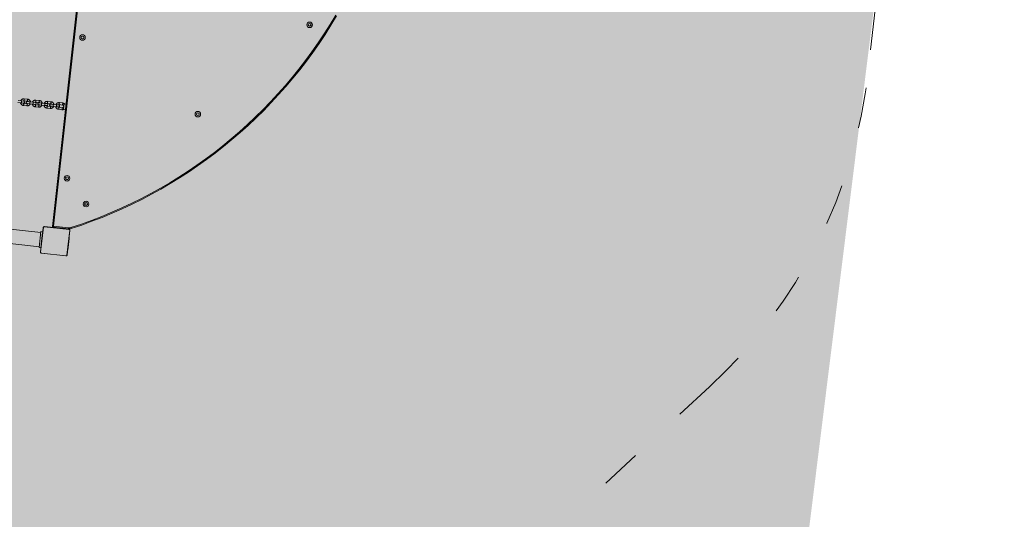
# Model space of a CAD drawing. Header units: inches. Extents: x -433 to 341, y -109 to 237.
# Tile 64 of 256: x -341 to -338.08, y 13.61 to 15.09. Entities that reach past the tile are written whole.
import ezdxf

# ---------------------------------------------------------------- set-up
doc = ezdxf.new("R2010")
doc.units = ezdxf.units.IN
doc.header["$MEASUREMENT"] = 0
doc.linetypes.add('ACAD_ISO03W100', pattern=[30, 12, -18])
for name, color, linetype, lineweight in [('1_mata', 7, 'Continuous', 5), ('1_projektowane', 7, 'Continuous', 5), ('1_trawa', 82, 'Continuous', 5), ('strefa', 7, 'ACAD_ISO03W100', 5), ('urzadzenie', 7, 'Continuous', 5)]:
    doc.layers.add(name, color=color, linetype=linetype, lineweight=lineweight)
picture_1 = doc.add_image_def('image1.jpg', size_in_pixel=(9921, 7015))

# ---------------------------------------------------------------- blocks, each defined once
blk = doc.blocks.new('dkkdkddk')
at = {"layer": 'strefa', "color": 0, "ltscale": 0.01}
blk.add_lwpolyline([(96.0749, 37.7776), (96.4974, 37.4121, -0.035535), (96.6482, 37.2617), (97.0298, 36.8228, -0.180839), (97.3977, 35.8387), (97.3977, 33.4338, -0.179902), (97.0333, 32.4538), (96.6675, 32.0299, -0.036138), (96.5145, 31.8766), (96.0779, 31.498, -0.180502), (95.0952, 31.1313), (93.4408, 31.1313, -0.18036), (92.4587, 31.4974), (92.0173, 31.8797), (91.966, 31.9313), (91.1077, 31.9313, -0.401339), (89.6092, 33.3651), (89.5731, 34.1816), (89.5805, 34.9978), (89.59, 35.1344, -0.304276), (92.3889, 38.1024), (93.409, 38.1431), (95.0936, 38.1431, -0.180187)], format="xyb", close=True, dxfattribs=at)
at = {"layer": 'urzadzenie', "linetype": 'Continuous'}
for p, q in [((95.8137, 35.7918), (95.8137, 35.8365)), ((95.8162, 35.8408), (95.8177, 35.8408)), ((95.8167, 35.8373), (95.8177, 35.8373)), ((95.8167, 35.8365), (95.8167, 35.7908)), ((95.8177, 35.8373), (95.8177, 35.8408)), ((95.8177, 35.7653), (95.8177, 35.8373)), ((95.8184, 35.8386), (95.8184, 35.7641)), ((95.895, 35.8406), (95.8205, 35.8406)), ((95.8217, 35.8413), (95.8937, 35.8413)), ((95.8405, 35.8415), (95.8405, 35.8413)), ((95.8407, 35.8415), (95.8407, 35.8413)), ((95.8418, 35.8415), (95.8418, 35.8413)), ((95.8423, 35.8415), (95.8423, 35.8413)), ((95.8433, 35.8415), (95.8439, 35.8415)), ((95.8439, 35.8415), (95.8439, 35.8413)), ((95.8439, 35.8415), (95.844, 35.8415)), ((95.844, 35.8415), (95.844, 35.8413)), ((95.844, 35.8415), (95.8442, 35.8415)), ((95.8456, 35.8415), (95.8456, 35.8413)), ((95.8464, 35.8415), (95.8464, 35.8413)), ((95.8493, 35.8415), (95.8493, 35.8413)), ((95.8537, 35.8415), (95.8537, 35.8413)), ((95.8538, 35.8415), (95.8538, 35.8413)), ((95.8538, 35.8415), (95.8541, 35.8415)), ((95.8544, 35.8415), (95.8544, 35.8413)), ((95.8574, 35.8415), (95.8574, 35.8413)), ((95.8594, 35.8415), (95.8594, 35.8413)), ((95.8606, 35.8415), (95.8606, 35.8413)), ((95.862, 35.8415), (95.862, 35.8413)), ((95.8622, 35.8415), (95.8622, 35.8413)), ((95.8622, 35.8415), (95.8622, 35.8413)), ((95.8622, 35.8415), (95.8622, 35.8413)), ((95.8631, 35.8415), (95.8631, 35.8413)), ((95.8647, 35.8415), (95.8647, 35.8413)), ((95.8647, 35.8415), (95.8647, 35.8413)), ((95.8647, 35.8415), (95.8647, 35.8415)), ((95.8663, 35.8415), (95.8663, 35.8413)), ((95.8665, 35.8415), (95.8669, 35.8415)), ((95.8669, 35.8415), (95.8669, 35.8413)), ((95.8671, 35.8416), (95.8671, 35.8413)), ((95.8673, 35.8415), (95.8673, 35.8413)), ((95.8684, 35.8415), (95.8684, 35.8413)), ((95.8685, 35.8415), (95.8689, 35.8415)), ((95.8699, 35.8415), (95.8699, 35.8413)), ((95.8699, 35.8415), (95.871, 35.8415)), ((95.871, 35.8415), (95.871, 35.8413)), ((95.871, 35.8415), (95.872, 35.8415)), ((95.872, 35.8415), (95.872, 35.8413)), ((95.8735, 35.8415), (95.8735, 35.8413)), ((95.8748, 35.8415), (95.8748, 35.8413)), ((95.875, 35.8413), (95.875, 35.8416)), ((95.897, 35.7641), (95.897, 35.8386)), ((95.8977, 35.8373), (95.8977, 35.7653)), ((95.8167, 35.8268), (95.8177, 35.8268)), ((95.8167, 35.8218), (95.8177, 35.8218)), ((95.8147, 35.7888), (95.1017, 35.7888)), ((95.1027, 35.7918), (95.8137, 35.7918)), ((95.4477, 35.7786), (95.4477, 35.7686)), ((95.4497, 35.7888), (95.4497, 35.7845)), ((95.4501, 35.7834), (95.4653, 35.7834)), ((95.4639, 35.7824), (95.4515, 35.7824)), ((95.4537, 35.7686), (95.4537, 35.7786)), ((95.4617, 35.7786), (95.4617, 35.7686)), ((95.4657, 35.7846), (95.4657, 35.7888)), ((95.4677, 35.7686), (95.4677, 35.7786)), ((95.8167, 35.7953), (95.8177, 35.7953)), ((95.8167, 35.7918), (95.8177, 35.7918)), ((95.4477, 35.7437), (95.4477, 35.7337)), ((95.4537, 35.7337), (95.4537, 35.7437)), ((95.4546, 35.7676), (95.4546, 35.7676)), ((95.4546, 35.7676), (95.4547, 35.7668)), ((95.4546, 35.7676), (95.4547, 35.7668)), ((95.4546, 35.7437), (95.4546, 35.7437)), ((95.4547, 35.7676), (95.4547, 35.7612)), ((95.4547, 35.7612), (95.4547, 35.7512)), ((95.4547, 35.7512), (95.4547, 35.7437)), ((95.4607, 35.7612), (95.4607, 35.7676)), ((95.4607, 35.7668), (95.4608, 35.7676)), ((95.4607, 35.7512), (95.4607, 35.7612)), ((95.4607, 35.7437), (95.4607, 35.7512)), ((95.4608, 35.7676), (95.4608, 35.7676)), ((95.4608, 35.7437), (95.4608, 35.7437)), ((95.4617, 35.7437), (95.4617, 35.7337)), ((95.4677, 35.7337), (95.4677, 35.7437)), ((95.8205, 35.762), (95.895, 35.762)), ((95.8937, 35.7613), (95.8217, 35.7613)), ((95.8337, 35.7613), (95.8337, 35.7563)), ((95.8337, 35.7613), (95.8404, 35.7613)), ((95.8337, 35.7563), (95.8817, 35.7563)), ((95.8365, 35.7563), (95.8365, 33.5163)), ((95.8404, 35.7613), (95.8404, 35.7611)), ((95.8407, 35.7611), (95.8407, 35.7613)), ((95.8419, 35.7611), (95.8419, 35.7613)), ((95.8435, 35.7611), (95.8435, 35.7613)), ((95.8445, 35.7611), (95.8435, 35.7611)), ((95.8445, 35.7611), (95.8445, 35.7613)), ((95.8455, 35.7611), (95.8445, 35.7611)), ((95.8455, 35.7611), (95.8455, 35.7613)), ((95.8469, 35.7611), (95.8466, 35.7611)), ((95.847, 35.7611), (95.847, 35.7613)), ((95.8482, 35.7611), (95.8482, 35.7613)), ((95.8484, 35.7611), (95.8484, 35.7613)), ((95.8486, 35.7611), (95.8486, 35.7613)), ((95.8489, 35.7611), (95.8486, 35.7611)), ((95.8491, 35.7611), (95.8491, 35.7613)), ((95.8507, 35.7611), (95.8507, 35.7613)), ((95.8507, 35.7611), (95.8507, 35.7613)), ((95.8507, 35.7611), (95.8507, 35.7611)), ((95.8523, 35.7613), (95.8532, 35.7613)), ((95.8524, 35.7611), (95.8524, 35.7613)), ((95.8532, 35.7611), (95.8532, 35.7613)), ((95.8532, 35.7611), (95.8532, 35.7613)), ((95.8532, 35.7611), (95.8532, 35.7613)), ((95.8534, 35.7611), (95.8534, 35.7613)), ((95.8549, 35.7611), (95.8549, 35.7613)), ((95.8561, 35.7611), (95.8561, 35.7613)), ((95.8575, 35.7613), (95.8579, 35.7613)), ((95.858, 35.7611), (95.858, 35.7613)), ((95.861, 35.7611), (95.861, 35.7613)), ((95.8616, 35.7611), (95.8614, 35.7611)), ((95.8616, 35.7611), (95.8616, 35.7613)), ((95.8618, 35.7611), (95.8618, 35.7613)), ((95.8661, 35.7611), (95.8661, 35.7613)), ((95.8691, 35.7611), (95.8691, 35.7613)), ((95.8699, 35.7611), (95.8699, 35.7613)), ((95.8715, 35.7611), (95.8712, 35.7611)), ((95.8715, 35.7611), (95.8715, 35.7613)), ((95.8715, 35.7611), (95.8715, 35.7613)), ((95.8715, 35.7611), (95.8715, 35.7611)), ((95.8721, 35.7611), (95.8715, 35.7611)), ((95.8731, 35.7611), (95.8731, 35.7613)), ((95.8736, 35.7611), (95.8736, 35.7613)), ((95.8748, 35.7611), (95.8748, 35.7613)), ((95.875, 35.7613), (95.8817, 35.7613)), ((95.875, 35.7611), (95.875, 35.7613)), ((95.8789, 33.5163), (95.8789, 35.7563)), ((95.8817, 35.7613), (95.8817, 35.7563)), ((95.4546, 35.7327), (95.4546, 35.7327)), ((95.4546, 35.7327), (95.4547, 35.7319)), ((95.4546, 35.7327), (95.4547, 35.7319)), ((95.4547, 35.7327), (95.4547, 35.7263)), ((95.4547, 35.7263), (95.4547, 35.7163)), ((95.4547, 35.7163), (95.4547, 35.7088)), ((95.4607, 35.7263), (95.4607, 35.7327)), ((95.4607, 35.7319), (95.4608, 35.7327)), ((95.4607, 35.7163), (95.4607, 35.7263)), ((95.4607, 35.7088), (95.4607, 35.7163)), ((95.4608, 35.7327), (95.4608, 35.7327)), ((95.4477, 35.7088), (95.4477, 35.6988)), ((95.4537, 35.6988), (95.4537, 35.7088)), ((95.4546, 35.7088), (95.4546, 35.7088)), ((95.4546, 35.6978), (95.4546, 35.6978)), ((95.4546, 35.6978), (95.4547, 35.6971)), ((95.4546, 35.6978), (95.4547, 35.697)), ((95.4547, 35.6978), (95.4547, 35.6914)), ((95.4547, 35.6914), (95.4547, 35.6814)), ((95.4607, 35.6914), (95.4607, 35.6978)), ((95.4607, 35.697), (95.4608, 35.6978)), ((95.4607, 35.6814), (95.4607, 35.6914)), ((95.4608, 35.7088), (95.4608, 35.7088)), ((95.4608, 35.6978), (95.4608, 35.6978)), ((95.4617, 35.7088), (95.4617, 35.6988)), ((95.4677, 35.6988), (95.4677, 35.7088)), ((95.4477, 35.6739), (95.4477, 35.6639)), ((95.4537, 35.6639), (95.4537, 35.6739)), ((95.4546, 35.6739), (95.4546, 35.6739)), ((95.4546, 35.6629), (95.4546, 35.6629)), ((95.4546, 35.6629), (95.4547, 35.6622)), ((95.4546, 35.6629), (95.4547, 35.6621)), ((95.4547, 35.6814), (95.4547, 35.6739)), ((95.4547, 35.6629), (95.4547, 35.6565)), ((95.4547, 35.6565), (95.4547, 35.6465)), ((95.4607, 35.6739), (95.4607, 35.6814)), ((95.4607, 35.6565), (95.4607, 35.6629)), ((95.4607, 35.6621), (95.4608, 35.6629)), ((95.4607, 35.6465), (95.4607, 35.6565)), ((95.4608, 35.6739), (95.4608, 35.6739)), ((95.4608, 35.6629), (95.4608, 35.6629)), ((95.4617, 35.6739), (95.4617, 35.6639)), ((95.4677, 35.6639), (95.4677, 35.6739))]:
    blk.add_line(p, q, dxfattribs=at)
at = {"layer": 'urzadzenie', "linetype": 'Continuous', "flags": 128}
for points in [[(95.8122, 35.8434), (95.8128, 35.8436), (95.8133, 35.8438), (95.8138, 35.844), (95.8142, 35.8442), (95.8145, 35.8444), (95.8148, 35.8445), (95.8149, 35.8446), (95.815, 35.8446)], [(95.4537, 35.7786), (95.4537, 35.7786), (95.4533, 35.7787), (95.4527, 35.7787), (95.4517, 35.7788), (95.4507, 35.7788), (95.4497, 35.7788), (95.4488, 35.7787), (95.4481, 35.7787), (95.4478, 35.7786), (95.4477, 35.7786)], [(95.4617, 35.7786), (95.4618, 35.7786), (95.4621, 35.7787), (95.4628, 35.7787), (95.4637, 35.7788), (95.4647, 35.7788), (95.4657, 35.7788), (95.4667, 35.7787), (95.4673, 35.7787), (95.4677, 35.7786), (95.4677, 35.7786)], [(95.8137, 35.7918), (95.8139, 35.7912), (95.8141, 35.7906), (95.8143, 35.7901), (95.8144, 35.7897), (95.8146, 35.7893), (95.8146, 35.789), (95.8147, 35.7888), (95.8147, 35.7888)], [(95.8137, 35.7918), (95.8143, 35.7916), (95.8149, 35.7914), (95.8154, 35.7912), (95.8158, 35.7911), (95.8162, 35.791), (95.8165, 35.7909), (95.8167, 35.7908), (95.8167, 35.7908)], [(95.4537, 35.7686), (95.4537, 35.7686), (95.4533, 35.7687), (95.4527, 35.7688), (95.4517, 35.7688), (95.4507, 35.7688), (95.4497, 35.7688), (95.4488, 35.7688), (95.4481, 35.7687), (95.4478, 35.7686), (95.4477, 35.7686)], [(95.4537, 35.7437), (95.4537, 35.7437), (95.4533, 35.7438), (95.4527, 35.7439), (95.4517, 35.7439), (95.4507, 35.7439), (95.4497, 35.7439), (95.4488, 35.7439), (95.4481, 35.7438), (95.4478, 35.7437), (95.4477, 35.7437)], [(95.4547, 35.7612), (95.4549, 35.7613), (95.4554, 35.7613), (95.4562, 35.7614), (95.4572, 35.7614), (95.4582, 35.7614), (95.4592, 35.7614), (95.46, 35.7613), (95.4605, 35.7613), (95.4607, 35.7612), (95.4607, 35.7612)], [(95.4547, 35.7512), (95.4549, 35.7513), (95.4554, 35.7514), (95.4562, 35.7514), (95.4572, 35.7514), (95.4582, 35.7514), (95.4592, 35.7514), (95.46, 35.7514), (95.4605, 35.7513), (95.4607, 35.7512), (95.4607, 35.7512)], [(95.4617, 35.7686), (95.4618, 35.7686), (95.4621, 35.7687), (95.4628, 35.7688), (95.4637, 35.7688), (95.4647, 35.7688), (95.4657, 35.7688), (95.4667, 35.7688), (95.4673, 35.7687), (95.4677, 35.7686), (95.4677, 35.7686)], [(95.4617, 35.7437), (95.4618, 35.7437), (95.4621, 35.7438), (95.4628, 35.7439), (95.4637, 35.7439), (95.4647, 35.7439), (95.4657, 35.7439), (95.4667, 35.7439), (95.4673, 35.7438), (95.4677, 35.7437), (95.4677, 35.7437)], [(95.4537, 35.7337), (95.4537, 35.7337), (95.4533, 35.7338), (95.4527, 35.7339), (95.4517, 35.7339), (95.4507, 35.7339), (95.4497, 35.7339), (95.4488, 35.7339), (95.4481, 35.7338), (95.4478, 35.7337), (95.4477, 35.7337)], [(95.4547, 35.7263), (95.4549, 35.7264), (95.4554, 35.7264), (95.4562, 35.7265), (95.4572, 35.7265), (95.4582, 35.7265), (95.4592, 35.7265), (95.46, 35.7264), (95.4605, 35.7264), (95.4607, 35.7263), (95.4607, 35.7263)], [(95.4547, 35.7163), (95.4549, 35.7164), (95.4554, 35.7165), (95.4562, 35.7165), (95.4572, 35.7165), (95.4582, 35.7165), (95.4592, 35.7165), (95.46, 35.7165), (95.4605, 35.7164), (95.4607, 35.7163), (95.4607, 35.7163)], [(95.4617, 35.7337), (95.4618, 35.7337), (95.4621, 35.7338), (95.4628, 35.7339), (95.4637, 35.7339), (95.4647, 35.7339), (95.4657, 35.7339), (95.4667, 35.7339), (95.4673, 35.7338), (95.4677, 35.7337), (95.4677, 35.7337)], [(95.4537, 35.7088), (95.4537, 35.7088), (95.4533, 35.7089), (95.4527, 35.709), (95.4517, 35.709), (95.4507, 35.709), (95.4497, 35.709), (95.4488, 35.709), (95.4481, 35.7089), (95.4478, 35.7088), (95.4477, 35.7088)], [(95.4537, 35.6988), (95.4537, 35.6989), (95.4533, 35.6989), (95.4527, 35.699), (95.4517, 35.699), (95.4507, 35.6991), (95.4497, 35.699), (95.4488, 35.699), (95.4481, 35.6989), (95.4478, 35.6989), (95.4477, 35.6988)], [(95.4547, 35.6914), (95.4549, 35.6915), (95.4554, 35.6915), (95.4562, 35.6916), (95.4572, 35.6916), (95.4582, 35.6916), (95.4592, 35.6916), (95.46, 35.6915), (95.4605, 35.6915), (95.4607, 35.6914), (95.4607, 35.6914)], [(95.4617, 35.7088), (95.4618, 35.7088), (95.4621, 35.7089), (95.4628, 35.709), (95.4637, 35.709), (95.4647, 35.709), (95.4657, 35.709), (95.4667, 35.709), (95.4673, 35.7089), (95.4677, 35.7088), (95.4677, 35.7088)], [(95.4617, 35.6988), (95.4618, 35.6989), (95.4621, 35.6989), (95.4628, 35.699), (95.4637, 35.699), (95.4647, 35.6991), (95.4657, 35.699), (95.4667, 35.699), (95.4673, 35.6989), (95.4677, 35.6989), (95.4677, 35.6988)], [(95.4537, 35.6739), (95.4537, 35.6739), (95.4533, 35.674), (95.4527, 35.6741), (95.4517, 35.6741), (95.4507, 35.6741), (95.4497, 35.6741), (95.4488, 35.6741), (95.4481, 35.674), (95.4478, 35.6739), (95.4477, 35.6739)], [(95.4537, 35.6639), (95.4537, 35.664), (95.4533, 35.664), (95.4527, 35.6641), (95.4517, 35.6641), (95.4507, 35.6642), (95.4497, 35.6641), (95.4488, 35.6641), (95.4481, 35.664), (95.4478, 35.664), (95.4477, 35.6639)], [(95.4547, 35.6814), (95.4549, 35.6815), (95.4554, 35.6816), (95.4562, 35.6816), (95.4572, 35.6817), (95.4582, 35.6817), (95.4592, 35.6816), (95.46, 35.6816), (95.4605, 35.6815), (95.4607, 35.6814), (95.4607, 35.6814)], [(95.4547, 35.6565), (95.4549, 35.6566), (95.4554, 35.6566), (95.4562, 35.6567), (95.4572, 35.6567), (95.4582, 35.6567), (95.4592, 35.6567), (95.46, 35.6566), (95.4605, 35.6566), (95.4607, 35.6565), (95.4607, 35.6565)], [(95.4617, 35.6739), (95.4618, 35.6739), (95.4621, 35.674), (95.4628, 35.6741), (95.4637, 35.6741), (95.4647, 35.6741), (95.4657, 35.6741), (95.4667, 35.6741), (95.4673, 35.674), (95.4677, 35.6739), (95.4677, 35.6739)], [(95.4617, 35.6639), (95.4618, 35.664), (95.4621, 35.664), (95.4628, 35.6641), (95.4637, 35.6641), (95.4647, 35.6642), (95.4657, 35.6641), (95.4667, 35.6641), (95.4673, 35.664), (95.4677, 35.664), (95.4677, 35.6639)]]:
    blk.add_lwpolyline(points, dxfattribs=at)
at = {"layer": 'urzadzenie', "linetype": 'Continuous'}
for centre, radius in [((95.1371, 36.4812), 0.00825), ((95.1371, 36.4812), 0.00425), ((95.4368, 36.1807), 0.00825), ((95.4368, 36.1807), 0.00425), ((95.7381, 35.8802), 0.00825), ((95.7381, 35.8802), 0.00425), ((95.2482, 35.8158), 0.00825), ((95.2482, 35.8158), 0.00425), ((95.6682, 35.8158), 0.00825), ((95.6682, 35.8158), 0.00425)]:
    blk.add_circle(centre, radius, dxfattribs=at)
for centre, radius, start, end in [((94.5216, 35.2646), 1.4145, 24.1515, 65.8485), ((94.5216, 35.2646), 1.4175, 24.1515, 65.8485), ((95.1363, 36.4812), 0.0045, 291.3648, 65.7888), ((95.7373, 35.8802), 0.0045, 295.006, 67.9895), ((95.7967, 35.8364), 0.017, 0.2545, 24.1474), ((95.7967, 35.8364), 0.02, 0.2347, 24.148), ((95.8193, 35.8373), 0.00154, 123.5121, 178.3703), ((95.8218, 35.8398), 0.00154, 91.6041, 146.5004), ((95.8937, 35.8398), 0.00154, 33.4999, 88.3862), ((95.8962, 35.8373), 0.00154, 1.6297, 56.4879), ((95.2477, 35.8163), 0.0045, 252.8548, 20.783), ((95.6677, 35.8163), 0.0045, 249.954, 20.0458), ((95.6672, 35.8163), 0.0045, 273.0485, 43.4649), ((95.8147, 35.7908), 0.002, 270, 0), ((95.4577, 35.7676), 0.0031, 345.5467, 179.9063), ((95.4577, 35.7437), 0.0031, 165.5212, 14.4788), ((95.4577, 35.7437), 0.0031, 180.1151, 359.8849), ((95.4577, 35.7676), 0.003, 0, 180), ((95.8193, 35.7654), 0.00154, 181.6317, 236.486), ((95.8218, 35.7629), 0.00154, 213.4996, 268.3959), ((95.8937, 35.7629), 0.00154, 271.6138, 326.5001), ((95.8962, 35.7654), 0.00154, 303.514, 358.3683), ((95.4577, 35.7327), 0.0031, 345.5467, 179.9063), ((95.4577, 35.7327), 0.003, 0, 180), ((95.4577, 35.7088), 0.0031, 165.5212, 14.4788), ((95.4577, 35.7088), 0.0031, 180.1143, 359.8857), ((95.4577, 35.6978), 0.0031, 345.5447, 179.906), ((95.4577, 35.6978), 0.003, 0, 180), ((95.4577, 35.6739), 0.0031, 165.5222, 14.4778), ((95.4577, 35.6739), 0.0031, 180.1335, 359.8665), ((95.4577, 35.6629), 0.0031, 345.5472, 179.9079), ((95.4577, 35.6629), 0.003, 0, 180)]:
    blk.add_arc(centre, radius, start, end, dxfattribs=at)
for points, knots in [([(95.8137, 35.8365), (95.8138, 35.8365), (95.814, 35.8365), (95.8146, 35.8365), (95.8153, 35.8365), (95.8161, 35.8365), (95.8166, 35.8365), (95.8167, 35.8365), (95.8167, 35.8365)], [0, 0, 0, 0, 0.03507, 0.141352, 0.356015, 0.57069, 0.785348, 1, 1, 1, 1]), ([(95.8177, 35.8373), (95.8177, 35.8376), (95.8178, 35.8382), (95.818, 35.839), (95.8184, 35.8396), (95.8188, 35.8401), (95.8193, 35.8405), (95.8199, 35.8409), (95.8207, 35.8413), (95.8213, 35.8413), (95.8217, 35.8413)], [0, 0, 0, 0, 0.143105, 0.299548, 0.405372, 0.48966, 0.574629, 0.683136, 0.780407, 1, 1, 1, 1]), ([(95.8205, 35.8406), (95.8203, 35.8406), (95.82, 35.8406), (95.8195, 35.8404), (95.8192, 35.8402), (95.819, 35.84), (95.8188, 35.8398), (95.8186, 35.8394), (95.8184, 35.839), (95.8184, 35.8387), (95.8184, 35.8386)], [0, 0, 0, 0, 0.244997, 0.340955, 0.437643, 0.508589, 0.579552, 0.675583, 0.836528, 1, 1, 1, 1]), ([(95.8407, 35.8415), (95.8407, 35.8415), (95.8409, 35.8415), (95.8413, 35.8415), (95.8416, 35.8415), (95.8418, 35.8415)], [0, 0, 0, 0, 0.267096, 0.539895, 1, 1, 1, 1]), ([(95.8418, 35.8415), (95.842, 35.8415), (95.8423, 35.8415), (95.8426, 35.8415), (95.8431, 35.8415), (95.8432, 35.8415), (95.8433, 35.8415)], [0, 0, 0, 0, 0.218736, 0.403947, 0.577765, 1, 1, 1, 1]), ([(95.8423, 35.8415), (95.8424, 35.8415), (95.8424, 35.8415), (95.8429, 35.8415), (95.8434, 35.8415), (95.8438, 35.8415), (95.8439, 35.8415)], [0, 0, 0, 0, 0.283633, 0.558107, 0.775321, 1, 1, 1, 1]), ([(95.844, 35.8415), (95.8442, 35.8415), (95.8447, 35.8415), (95.8452, 35.8415), (95.8455, 35.8415), (95.8455, 35.8415), (95.8456, 35.8415)], [0, 0, 0, 0, 0.282204, 0.556357, 0.774136, 1, 1, 1, 1]), ([(95.8453, 35.8415), (95.8454, 35.8415), (95.8456, 35.8415), (95.8459, 35.8415), (95.8464, 35.8415), (95.8467, 35.8415), (95.8469, 35.8415)], [0, 0, 0, 0, 0.297586, 0.560178, 0.762666, 1, 1, 1, 1]), ([(95.8464, 35.8415), (95.8464, 35.8415), (95.8464, 35.8415), (95.8466, 35.8415), (95.8468, 35.8415), (95.8473, 35.8415), (95.8482, 35.8415), (95.8489, 35.8415), (95.8493, 35.8415)], [0, 0, 0, 0, 0.103877, 0.205538, 0.31087, 0.424321, 0.685103, 1, 1, 1, 1]), ([(95.8493, 35.8415), (95.85, 35.8415), (95.8513, 35.8415), (95.8527, 35.8415), (95.8535, 35.8415), (95.8536, 35.8415), (95.8537, 35.8415)], [0, 0, 0, 0, 0.295619, 0.563128, 0.773399, 1, 1, 1, 1]), ([(95.8544, 35.8415), (95.8545, 35.8415), (95.8545, 35.8415), (95.8548, 35.8415), (95.8554, 35.8415), (95.8563, 35.8415), (95.857, 35.8415), (95.8574, 35.8415)], [0, 0, 0, 0, 0.216381, 0.406588, 0.580208, 0.780799, 1, 1, 1, 1]), ([(95.8574, 35.8415), (95.8578, 35.8415), (95.8586, 35.8415), (95.8591, 35.8415), (95.8594, 35.8415)], [0, 0, 0, 0, 0.583261, 1, 1, 1, 1]), ([(95.8594, 35.8415), (95.8594, 35.8415), (95.8596, 35.8415), (95.86, 35.8415), (95.8603, 35.8415), (95.8606, 35.8415)], [0, 0, 0, 0, 0.271542, 0.546011, 1, 1, 1, 1]), ([(95.8606, 35.8415), (95.8608, 35.8415), (95.8612, 35.8415), (95.8617, 35.8415), (95.862, 35.8415), (95.862, 35.8415), (95.862, 35.8415)], [0, 0, 0, 0, 0.288451, 0.554114, 0.767434, 1, 1, 1, 1]), ([(95.8631, 35.8415), (95.8631, 35.8415), (95.8632, 35.8415), (95.8636, 35.8415), (95.8641, 35.8415), (95.8645, 35.8415), (95.8647, 35.8415)], [0, 0, 0, 0, 0.283633, 0.558107, 0.775321, 1, 1, 1, 1]), ([(95.8647, 35.8415), (95.865, 35.8415), (95.8654, 35.8415), (95.8659, 35.8415), (95.8663, 35.8415), (95.8663, 35.8415), (95.8663, 35.8415)], [0, 0, 0, 0, 0.282282, 0.556348, 0.774163, 1, 1, 1, 1]), ([(95.8673, 35.8415), (95.8674, 35.8415), (95.8675, 35.8415), (95.8679, 35.8415), (95.8682, 35.8415), (95.8684, 35.8415)], [0, 0, 0, 0, 0.267132, 0.540288, 1, 1, 1, 1]), ([(95.8684, 35.8415), (95.8686, 35.8415), (95.869, 35.8415), (95.8695, 35.8415), (95.8698, 35.8415), (95.8699, 35.8415), (95.8699, 35.8415)], [0, 0, 0, 0, 0.272124, 0.521848, 0.739679, 1, 1, 1, 1]), ([(95.872, 35.8415), (95.872, 35.8415), (95.8722, 35.8415), (95.8725, 35.8415), (95.8728, 35.8415), (95.8732, 35.8415), (95.8734, 35.8415), (95.8735, 35.8415)], [0, 0, 0, 0, 0.266948, 0.528234, 0.6687, 0.821851, 1, 1, 1, 1]), ([(95.8735, 35.8415), (95.8737, 35.8415), (95.874, 35.8415), (95.8744, 35.8415), (95.8746, 35.8415), (95.8748, 35.8415)], [0, 0, 0, 0, 0.3024612, 0.5839556, 1, 1, 1, 1]), ([(95.8937, 35.8413), (95.894, 35.8413), (95.8946, 35.8413), (95.8954, 35.841), (95.896, 35.8406), (95.8965, 35.8402), (95.8969, 35.8398), (95.8973, 35.8392), (95.8976, 35.8384), (95.8977, 35.8378), (95.8977, 35.8373)], [0, 0, 0, 0, 0.143095, 0.299541, 0.405374, 0.489651, 0.574621, 0.683131, 0.780399, 1, 1, 1, 1]), ([(95.897, 35.8386), (95.897, 35.8388), (95.897, 35.8391), (95.8968, 35.8395), (95.8966, 35.8398), (95.8964, 35.8401), (95.8961, 35.8403), (95.8958, 35.8405), (95.8954, 35.8406), (95.8951, 35.8406), (95.895, 35.8406)], [0, 0, 0, 0, 0.245017, 0.340935, 0.437617, 0.508562, 0.57955, 0.675585, 0.83653, 1, 1, 1, 1]), ([(95.4497, 35.7845), (95.4496, 35.7843), (95.449, 35.7836), (95.4484, 35.7823), (95.4479, 35.7806), (95.4477, 35.7794), (95.4477, 35.7787), (95.4477, 35.7786)], [0, 0, 0, 0, 0.124147, 0.40304, 0.681905, 0.946138, 1, 1, 1, 1]), ([(95.4537, 35.7786), (95.4537, 35.7787), (95.4537, 35.7792), (95.454, 35.7801), (95.4546, 35.7811), (95.4554, 35.7819), (95.4562, 35.7823), (95.4568, 35.7824), (95.457, 35.7824)], [0, 0, 0, 0, 0.080178, 0.282961, 0.486217, 0.689238, 0.891908, 1, 1, 1, 1]), ([(95.4585, 35.7824), (95.4588, 35.7824), (95.4594, 35.7823), (95.4603, 35.7817), (95.4611, 35.7809), (95.4616, 35.7799), (95.4617, 35.7791), (95.4617, 35.7786), (95.4617, 35.7786)], [0, 0, 0, 0, 0.153301, 0.356665, 0.560283, 0.764194, 0.958232, 1, 1, 1, 1]), ([(95.4677, 35.7786), (95.4677, 35.7789), (95.4677, 35.7799), (95.4674, 35.7814), (95.4667, 35.7831), (95.4661, 35.7841), (95.4657, 35.7846)], [0, 0, 0, 0, 0.172958, 0.449298, 0.725854, 1, 1, 1, 1]), ([(95.4477, 35.7686), (95.4477, 35.7682), (95.4478, 35.7673), (95.4481, 35.7657), (95.4487, 35.7641), (95.4497, 35.7626), (95.4509, 35.7612), (95.4523, 35.7602), (95.4536, 35.7594), (95.4544, 35.7592), (95.4547, 35.7591)], [0, 0, 0, 0, 0.087967, 0.228496, 0.369136, 0.509784, 0.65044, 0.791117, 0.931834, 1, 1, 1, 1]), ([(95.4547, 35.7532), (95.4542, 35.753), (95.4531, 35.7526), (95.4516, 35.7516), (95.4503, 35.7504), (95.4492, 35.749), (95.4484, 35.7474), (95.4479, 35.7457), (95.4477, 35.7445), (95.4477, 35.7438), (95.4477, 35.7437)], [0, 0, 0, 0, 0.13648, 0.277143, 0.417816, 0.558451, 0.699051, 0.839637, 0.972846, 1, 1, 1, 1]), ([(95.4547, 35.766), (95.4546, 35.7661), (95.4543, 35.7665), (95.4539, 35.7673), (95.4537, 35.7681), (95.4537, 35.7685), (95.4537, 35.7686)], [0, 0, 0, 0, 0.149005, 0.54365, 0.919163, 1, 1, 1, 1]), ([(95.4537, 35.7437), (95.4537, 35.7438), (95.4537, 35.7443), (95.454, 35.7452), (95.4544, 35.7459), (95.4547, 35.7462), (95.4547, 35.7463)], [0, 0, 0, 0, 0.15503, 0.547115, 0.940119, 1, 1, 1, 1]), ([(95.4548, 35.7438), (95.4548, 35.7435), (95.4547, 35.743), (95.4551, 35.7421), (95.4558, 35.7413), (95.4567, 35.7408), (95.4577, 35.7406), (95.4587, 35.7408), (95.4596, 35.7413), (95.4603, 35.742), (95.4607, 35.7429), (95.4607, 35.7435), (95.4607, 35.7438)], [0, 0, 0, 0, 0.0742461, 0.1794858, 0.2846684, 0.3898415, 0.4949894, 0.6001376, 0.7052723, 0.8104252, 0.9155755, 1, 1, 1, 1]), ([(95.4617, 35.7686), (95.4617, 35.7685), (95.4617, 35.7679), (95.4615, 35.7671), (95.4611, 35.7663), (95.4608, 35.766), (95.4607, 35.766)], [0, 0, 0, 0, 0.155022, 0.547136, 0.940093, 1, 1, 1, 1]), ([(95.4607, 35.7591), (95.4613, 35.7593), (95.4624, 35.7597), (95.4639, 35.7607), (95.4652, 35.7619), (95.4662, 35.7633), (95.4671, 35.7649), (95.4676, 35.7665), (95.4677, 35.7678), (95.4677, 35.7685), (95.4677, 35.7686)], [0, 0, 0, 0, 0.1365039, 0.2771672, 0.4178252, 0.5584599, 0.6990765, 0.8396563, 0.9728653, 1, 1, 1, 1]), ([(95.4677, 35.7437), (95.4677, 35.744), (95.4677, 35.745), (95.4674, 35.7465), (95.4667, 35.7482), (95.4658, 35.7497), (95.4646, 35.751), (95.4631, 35.7521), (95.4618, 35.7528), (95.461, 35.7531), (95.4607, 35.7532)], [0, 0, 0, 0, 0.087959, 0.228493, 0.369137, 0.509778, 0.650436, 0.791114, 0.931833, 1, 1, 1, 1]), ([(95.4607, 35.7463), (95.4608, 35.7462), (95.4612, 35.7458), (95.4615, 35.745), (95.4617, 35.7442), (95.4617, 35.7438), (95.4617, 35.7437)], [0, 0, 0, 0, 0.148951, 0.543612, 0.919157, 1, 1, 1, 1]), ([(95.8217, 35.7613), (95.8215, 35.7614), (95.8209, 35.7614), (95.8201, 35.7617), (95.8194, 35.762), (95.8189, 35.7624), (95.8185, 35.7629), (95.8182, 35.7635), (95.8178, 35.7643), (95.8178, 35.7649), (95.8177, 35.7653)], [0, 0, 0, 0, 0.14312, 0.299563, 0.405401, 0.489664, 0.574632, 0.68314, 0.780405, 1, 1, 1, 1]), ([(95.8184, 35.7641), (95.8184, 35.7639), (95.8184, 35.7636), (95.8186, 35.7631), (95.8188, 35.7629), (95.819, 35.7626), (95.8193, 35.7624), (95.8197, 35.7622), (95.8201, 35.762), (95.8203, 35.762), (95.8205, 35.762)], [0, 0, 0, 0, 0.245017, 0.340935, 0.437617, 0.508562, 0.57955, 0.675585, 0.83653, 1, 1, 1, 1]), ([(95.8419, 35.7611), (95.8418, 35.7611), (95.8415, 35.7611), (95.841, 35.7611), (95.8408, 35.7611), (95.8407, 35.7611)], [0, 0, 0, 0, 0.3024612, 0.5839556, 1, 1, 1, 1]), ([(95.8435, 35.7611), (95.8434, 35.7611), (95.8433, 35.7611), (95.843, 35.7611), (95.8426, 35.7611), (95.8423, 35.7611), (95.842, 35.7611), (95.8419, 35.7611)], [0, 0, 0, 0, 0.266945, 0.528227, 0.668606, 0.821853, 1, 1, 1, 1]), ([(95.847, 35.7611), (95.8468, 35.7611), (95.8464, 35.7611), (95.846, 35.7611), (95.8457, 35.7611), (95.8456, 35.7611), (95.8455, 35.7611)], [0, 0, 0, 0, 0.27202, 0.52184, 0.739675, 1, 1, 1, 1]), ([(95.8482, 35.7611), (95.8481, 35.7611), (95.8479, 35.7611), (95.8475, 35.7611), (95.8472, 35.7611), (95.847, 35.7611)], [0, 0, 0, 0, 0.267126, 0.540115, 1, 1, 1, 1]), ([(95.8507, 35.7611), (95.8505, 35.7611), (95.85, 35.7611), (95.8495, 35.7611), (95.8492, 35.7611), (95.8491, 35.7611), (95.8491, 35.7611)], [0, 0, 0, 0, 0.282195, 0.55634, 0.774159, 1, 1, 1, 1]), ([(95.8524, 35.7611), (95.8523, 35.7611), (95.8523, 35.7611), (95.8518, 35.7611), (95.8513, 35.7611), (95.8509, 35.7611), (95.8507, 35.7611)], [0, 0, 0, 0, 0.283633, 0.558107, 0.775321, 1, 1, 1, 1]), ([(95.8549, 35.7611), (95.8547, 35.7611), (95.8542, 35.7611), (95.8538, 35.7611), (95.8535, 35.7611), (95.8535, 35.7611), (95.8534, 35.7611)], [0, 0, 0, 0, 0.288461, 0.55405, 0.767426, 1, 1, 1, 1]), ([(95.8561, 35.7611), (95.856, 35.7611), (95.8558, 35.7611), (95.8554, 35.7611), (95.8551, 35.7611), (95.8549, 35.7611)], [0, 0, 0, 0, 0.271411, 0.546024, 1, 1, 1, 1]), ([(95.858, 35.7611), (95.8576, 35.7611), (95.8569, 35.7611), (95.8563, 35.7611), (95.8561, 35.7611)], [0, 0, 0, 0, 0.583261, 1, 1, 1, 1]), ([(95.861, 35.7611), (95.861, 35.7611), (95.8609, 35.7611), (95.8606, 35.7611), (95.86, 35.7611), (95.8591, 35.7611), (95.8584, 35.7611), (95.858, 35.7611)], [0, 0, 0, 0, 0.216378, 0.406567, 0.580213, 0.780802, 1, 1, 1, 1]), ([(95.8661, 35.7611), (95.8654, 35.7611), (95.8642, 35.7611), (95.8627, 35.7611), (95.8619, 35.7611), (95.8618, 35.7611), (95.8618, 35.7611)], [0, 0, 0, 0, 0.295619, 0.563128, 0.773399, 1, 1, 1, 1]), ([(95.8691, 35.7611), (95.8691, 35.7611), (95.869, 35.7611), (95.8689, 35.7611), (95.8686, 35.7611), (95.8681, 35.7611), (95.8673, 35.7611), (95.8665, 35.7611), (95.8661, 35.7611)], [0, 0, 0, 0, 0.103876, 0.205536, 0.310828, 0.424326, 0.685106, 1, 1, 1, 1]), ([(95.8701, 35.7611), (95.87, 35.7611), (95.8698, 35.7611), (95.8695, 35.7611), (95.869, 35.7611), (95.8687, 35.7611), (95.8685, 35.7611)], [0, 0, 0, 0, 0.297606, 0.560149, 0.76265, 1, 1, 1, 1]), ([(95.8715, 35.7611), (95.8712, 35.7611), (95.8708, 35.7611), (95.8703, 35.7611), (95.8699, 35.7611), (95.8699, 35.7611), (95.8699, 35.7611)], [0, 0, 0, 0, 0.282204, 0.556357, 0.774136, 1, 1, 1, 1]), ([(95.8731, 35.7611), (95.8731, 35.7611), (95.873, 35.7611), (95.8726, 35.7611), (95.8721, 35.7611), (95.8717, 35.7611), (95.8715, 35.7611)], [0, 0, 0, 0, 0.283633, 0.558107, 0.775321, 1, 1, 1, 1]), ([(95.8736, 35.7611), (95.8735, 35.7611), (95.8732, 35.7611), (95.8728, 35.7611), (95.8724, 35.7611), (95.8722, 35.7611), (95.8721, 35.7611)], [0, 0, 0, 0, 0.218736, 0.403947, 0.577765, 1, 1, 1, 1]), ([(95.8748, 35.7611), (95.8747, 35.7611), (95.8745, 35.7611), (95.8742, 35.7611), (95.8738, 35.7611), (95.8736, 35.7611)], [0, 0, 0, 0, 0.266961, 0.53991, 1, 1, 1, 1]), ([(95.8977, 35.7653), (95.8977, 35.7651), (95.8977, 35.7645), (95.8974, 35.7637), (95.897, 35.763), (95.8966, 35.7625), (95.8961, 35.7621), (95.8956, 35.7618), (95.8947, 35.7614), (95.8941, 35.7614), (95.8937, 35.7613)], [0, 0, 0, 0, 0.143109, 0.299556, 0.405383, 0.48966, 0.574617, 0.683127, 0.780431, 1, 1, 1, 1]), ([(95.895, 35.762), (95.8952, 35.762), (95.8955, 35.7621), (95.8959, 35.7622), (95.8962, 35.7624), (95.8965, 35.7627), (95.8967, 35.7629), (95.8969, 35.7633), (95.897, 35.7637), (95.897, 35.764), (95.897, 35.7641)], [0, 0, 0, 0, 0.244996, 0.340963, 0.437636, 0.508581, 0.579565, 0.675575, 0.836532, 1, 1, 1, 1]), ([(95.4477, 35.7337), (95.4477, 35.7333), (95.4478, 35.7324), (95.4481, 35.7308), (95.4487, 35.7292), (95.4497, 35.7277), (95.4509, 35.7264), (95.4523, 35.7253), (95.4536, 35.7245), (95.4544, 35.7243), (95.4547, 35.7242)], [0, 0, 0, 0, 0.087959, 0.228489, 0.369131, 0.509779, 0.650436, 0.791115, 0.931834, 1, 1, 1, 1]), ([(95.4547, 35.7183), (95.4542, 35.7181), (95.4531, 35.7177), (95.4516, 35.7167), (95.4503, 35.7155), (95.4492, 35.7141), (95.4484, 35.7125), (95.4479, 35.7108), (95.4477, 35.7096), (95.4477, 35.7089), (95.4477, 35.7088)], [0, 0, 0, 0, 0.13648, 0.277144, 0.417816, 0.558451, 0.69906, 0.839637, 0.972856, 1, 1, 1, 1]), ([(95.4547, 35.7311), (95.4546, 35.7312), (95.4543, 35.7316), (95.4539, 35.7324), (95.4537, 35.7332), (95.4537, 35.7336), (95.4537, 35.7337)], [0, 0, 0, 0, 0.14898, 0.543673, 0.919202, 1, 1, 1, 1]), ([(95.4617, 35.7337), (95.4617, 35.7336), (95.4617, 35.733), (95.4615, 35.7322), (95.4611, 35.7314), (95.4608, 35.7311), (95.4607, 35.7311)], [0, 0, 0, 0, 0.154989, 0.547115, 0.940117, 1, 1, 1, 1]), ([(95.4607, 35.7242), (95.4613, 35.7244), (95.4624, 35.7248), (95.4639, 35.7258), (95.4652, 35.727), (95.4662, 35.7284), (95.4671, 35.73), (95.4676, 35.7317), (95.4677, 35.7329), (95.4677, 35.7336), (95.4677, 35.7337)], [0, 0, 0, 0, 0.136501, 0.277171, 0.41783, 0.558466, 0.699084, 0.839664, 0.972874, 1, 1, 1, 1]), ([(95.4677, 35.7088), (95.4677, 35.7092), (95.4677, 35.7101), (95.4674, 35.7116), (95.4667, 35.7133), (95.4658, 35.7148), (95.4646, 35.7161), (95.4631, 35.7172), (95.4618, 35.7179), (95.461, 35.7182), (95.4607, 35.7183)], [0, 0, 0, 0, 0.087959, 0.228493, 0.369129, 0.509778, 0.650435, 0.791114, 0.931833, 1, 1, 1, 1]), ([(95.4477, 35.6988), (95.4477, 35.6984), (95.4478, 35.6975), (95.4481, 35.696), (95.4487, 35.6943), (95.4497, 35.6928), (95.4509, 35.6915), (95.4523, 35.6904), (95.4536, 35.6897), (95.4544, 35.6894), (95.4547, 35.6893)], [0, 0, 0, 0, 0.087959, 0.228488, 0.369138, 0.509778, 0.650435, 0.791113, 0.931831, 1, 1, 1, 1]), ([(95.4537, 35.7088), (95.4537, 35.7089), (95.4537, 35.7095), (95.454, 35.7103), (95.4544, 35.7111), (95.4547, 35.7113), (95.4547, 35.7114)], [0, 0, 0, 0, 0.15499, 0.547118, 0.940089, 1, 1, 1, 1]), ([(95.4547, 35.6962), (95.4546, 35.6963), (95.4543, 35.6967), (95.4539, 35.6975), (95.4537, 35.6983), (95.4537, 35.6987), (95.4537, 35.6988)], [0, 0, 0, 0, 0.14898, 0.543674, 0.919199, 1, 1, 1, 1]), ([(95.4548, 35.7089), (95.4548, 35.7087), (95.4547, 35.7081), (95.4551, 35.7072), (95.4558, 35.7064), (95.4567, 35.7059), (95.4577, 35.7058), (95.4587, 35.7059), (95.4596, 35.7064), (95.4603, 35.7072), (95.4607, 35.708), (95.4607, 35.7086), (95.4607, 35.7089)], [0, 0, 0, 0, 0.074245, 0.179485, 0.284677, 0.389843, 0.494991, 0.600139, 0.705273, 0.810426, 0.915575, 1, 1, 1, 1]), ([(95.4607, 35.7114), (95.4608, 35.7113), (95.4612, 35.7109), (95.4615, 35.7101), (95.4617, 35.7093), (95.4617, 35.7089), (95.4617, 35.7088)], [0, 0, 0, 0, 0.148983, 0.543608, 0.919156, 1, 1, 1, 1]), ([(95.4617, 35.6988), (95.4617, 35.6987), (95.4617, 35.6981), (95.4615, 35.6973), (95.4611, 35.6965), (95.4608, 35.6963), (95.4607, 35.6962)], [0, 0, 0, 0, 0.15503, 0.547115, 0.940119, 1, 1, 1, 1]), ([(95.4607, 35.6893), (95.4613, 35.6895), (95.4624, 35.6899), (95.4639, 35.6909), (95.4652, 35.6921), (95.4662, 35.6935), (95.4671, 35.6951), (95.4676, 35.6968), (95.4677, 35.698), (95.4677, 35.6987), (95.4677, 35.6988)], [0, 0, 0, 0, 0.136501, 0.277165, 0.417824, 0.558467, 0.699084, 0.839665, 0.972874, 1, 1, 1, 1]), ([(95.4547, 35.6834), (95.4542, 35.6832), (95.4531, 35.6828), (95.4516, 35.6818), (95.4503, 35.6806), (95.4492, 35.6792), (95.4484, 35.6776), (95.4479, 35.6759), (95.4477, 35.6747), (95.4477, 35.674), (95.4477, 35.6739)], [0, 0, 0, 0, 0.136481, 0.277146, 0.417819, 0.558456, 0.699057, 0.839635, 0.972846, 1, 1, 1, 1]), ([(95.4477, 35.6639), (95.4477, 35.6636), (95.4478, 35.6626), (95.4481, 35.6611), (95.4487, 35.6594), (95.4497, 35.6579), (95.4509, 35.6566), (95.4523, 35.6555), (95.4536, 35.6548), (95.4544, 35.6545), (95.4547, 35.6544)], [0, 0, 0, 0, 0.087968, 0.228488, 0.369129, 0.509777, 0.650441, 0.791119, 0.931837, 1, 1, 1, 1]), ([(95.4537, 35.6739), (95.4537, 35.674), (95.4537, 35.6746), (95.454, 35.6754), (95.4544, 35.6762), (95.4547, 35.6765), (95.4547, 35.6765)], [0, 0, 0, 0, 0.155032, 0.547129, 0.940146, 1, 1, 1, 1]), ([(95.4547, 35.6613), (95.4546, 35.6614), (95.4543, 35.6618), (95.4539, 35.6626), (95.4537, 35.6634), (95.4537, 35.6638), (95.4537, 35.6639)], [0, 0, 0, 0, 0.149005, 0.54365, 0.919163, 1, 1, 1, 1]), ([(95.4548, 35.674), (95.4548, 35.6738), (95.4547, 35.6732), (95.4551, 35.6723), (95.4558, 35.6716), (95.4567, 35.671), (95.4577, 35.6709), (95.4587, 35.671), (95.4596, 35.6715), (95.4603, 35.6723), (95.4607, 35.6731), (95.4607, 35.6738), (95.4607, 35.674)], [0, 0, 0, 0, 0.074235, 0.179477, 0.284662, 0.389843, 0.494991, 0.600142, 0.705279, 0.810434, 0.915586, 1, 1, 1, 1]), ([(95.4677, 35.6739), (95.4677, 35.6743), (95.4677, 35.6752), (95.4674, 35.6768), (95.4667, 35.6784), (95.4658, 35.6799), (95.4646, 35.6812), (95.4631, 35.6823), (95.4618, 35.683), (95.461, 35.6833), (95.4607, 35.6834)], [0, 0, 0, 0, 0.08795, 0.228494, 0.36913, 0.50978, 0.650431, 0.791111, 0.93183, 1, 1, 1, 1]), ([(95.4607, 35.6765), (95.4608, 35.6764), (95.4612, 35.676), (95.4615, 35.6752), (95.4617, 35.6744), (95.4617, 35.674), (95.4617, 35.6739)], [0, 0, 0, 0, 0.149009, 0.543622, 0.919162, 1, 1, 1, 1]), ([(95.4617, 35.6639), (95.4617, 35.6638), (95.4617, 35.6633), (95.4615, 35.6624), (95.4611, 35.6617), (95.4608, 35.6614), (95.4607, 35.6613)], [0, 0, 0, 0, 0.155023, 0.5471, 0.940091, 1, 1, 1, 1]), ([(95.4607, 35.6544), (95.4613, 35.6546), (95.4624, 35.655), (95.4639, 35.656), (95.4652, 35.6572), (95.4662, 35.6586), (95.4671, 35.6602), (95.4676, 35.6619), (95.4677, 35.6631), (95.4677, 35.6638), (95.4677, 35.6639)], [0, 0, 0, 0, 0.136504, 0.2771674, 0.4178253, 0.5584603, 0.6990853, 0.8396562, 0.9728653, 1, 1, 1, 1])]:
    blk.add_open_spline(points, degree=3, knots=knots, dxfattribs=at)

msp = doc.modelspace()

# ---------------------------------------------------------------- hatches: boundary and pattern name
at = {"layer": '1_trawa'}
h = msp.add_hatch(dxfattribs=at)
h.set_pattern_fill('GRASS', color=256, scale=0.5)
h.set_pattern_definition([(90, (-330.8982, 0), (-0.3535534, 0.3535534), [0.09375, -0.6133568]), (45, (-330.8982, 0), (-0.3535534, 0.3535534), [0.09375, -0.40625]), (135, (-330.8982, 0), (-0.3535534, -0.3535534), [0.09375, -0.40625])])
h.paths.add_polyline_path([(-348.534, 46.0021), (-350.5175, 34.3585), (-350.4589, 34.3585), (-350.8046, 32.7514), (-347.0678, 32.1178), (-347.4656, 33.4722), (-344.5872, 34.3177), (-344.4051, 36.9465), (-345.878, 37.2304), (-344.9316, 42.1401), (-341.9859, 41.5722), (-342.9322, 36.6626), (-344.4051, 36.9465), (-344.5872, 34.3177), (-344.5139, 34.0681), (-344.0702, 32.5577), (-341.818, 33.1037), (-338.6447, 33.2189), (-338.8526, 34.7997), (-337.3591, 34.9223), (-335.5616, 43.6288), (-343.3637, 45.1889)])
h.paths.add_polyline_path([(-350.8046, 32.7514), (-351.6667, 28.2246), (-344.9454, 27.0189), (-338.427, 28.8347), (-338.2728, 28.8692), (-338.4126, 30.1563), (-338.5852, 33.2267), (-341.818, 33.1037), (-344.0702, 32.5577), (-342.8962, 28.5609), (-345.7746, 27.7154), (-347.0678, 32.1178)])
h.paths.add_polyline_path([(-338.8049, 12.4075), (-337.7845, 20.6073), (-350.6691, 21.5558), (-350.5378, 24.1561), (-357.276, 24.533), (-357.5885, 18.9399), (-357.0399, 18.9093), (-356.99, 18.9066), (-357.0713, 17.411), (-351.5812, 17.0688), (-351.3207, 19.5543), (-345.1459, 19.2738), (-345.5172, 13.3328)])
h.paths.add_polyline_path([(-357.4947, 20.6175), (-370.0389, 21.1882), (-370.5199, 12.2972), (-360.3926, 11.5827), (-359.9334, 19.1059), (-363.299, 19.3045), (-363.4619, 16.3089), (-365.4589, 16.4175), (-365.5403, 14.9197), (-369.5344, 15.1368), (-369.1499, 19.6496), (-357.5859, 18.9412)])

# ---------------------------------------------------------------- block references
at = {"layer": '1_projektowane', "rotation": 263.7300008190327}
msp.add_blockref('dkkdkddk', (-366.0131, 113.6265), dxfattribs=at)

# ---------------------------------------------------------------- pictures from other files: only their frames are drawn
at = {"layer": '1_mata'}
image = msp.add_image(picture_1, insert=(-284.1864, -108.6544), size_in_units=(210.5211, 148.8565), rotation=90, dxfattribs=dict(at, fade=30))
image.dxf.flags = 7

doc.saveas('drawing.dxf')
